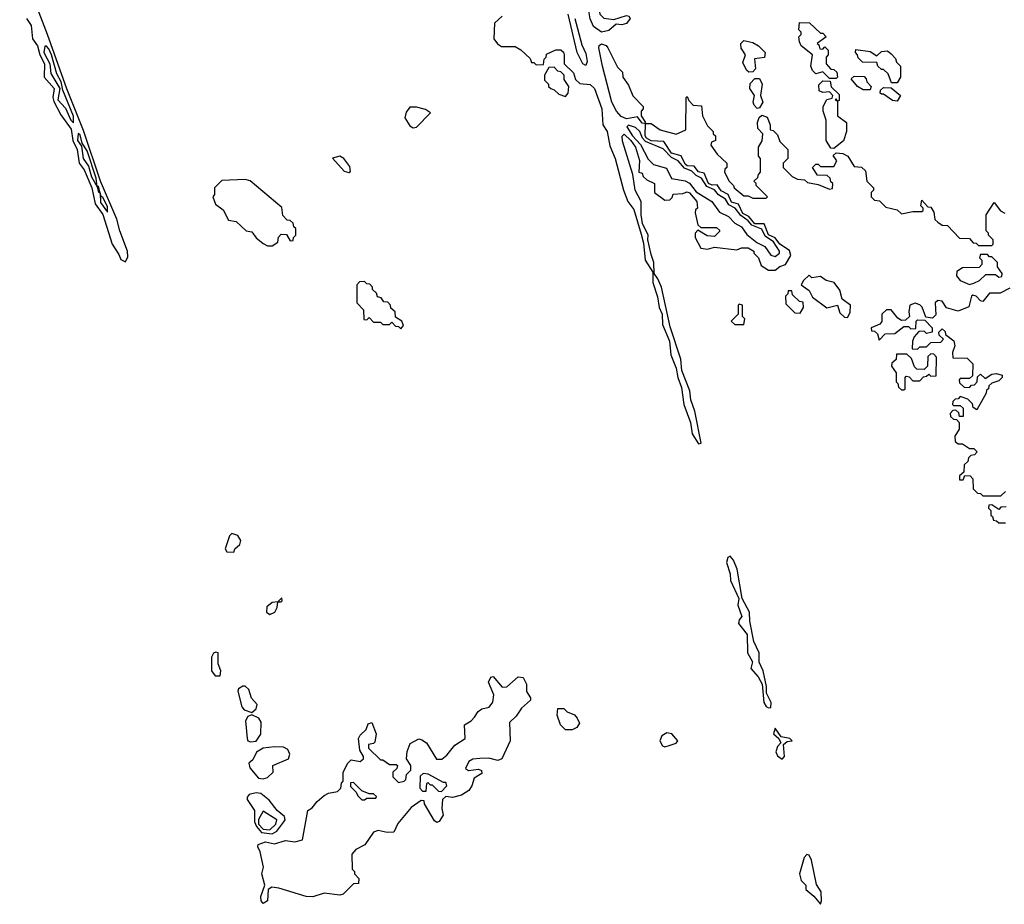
# Model space of a CAD drawing. Extents: x 2769579 to 2883812, y 684207 to 828660.
# Tile 155 of 256: x 2834216 to 2838580, y 737090 to 741010. Entities that reach past the tile are written whole.
import ezdxf

# ---------------------------------------------------------------- set-up
doc = ezdxf.new("R2010")
doc.units = 0

msp = doc.modelspace()

# ---------------------------------------------------------------- linework, layer by layer
at = {"layer": '0CON02XD'}
for points in [[(2834685, 739937.5), (2834695, 739960), (2834694.4, 739985), (2834659.4, 740075), (2834646.4, 740126.4), (2834574.7, 740294.7), (2834499.6, 740519.6), (2834424.7, 740704.7), (2834340, 740945), (2834216.2, 741265)], [(2836795, 740954.4), (2836759.8, 740979.8), (2836744.6, 741014.6), (2836730, 741105), (2836745, 741121.2), (2836755, 741122.5), (2836763.6, 741113.6), (2836783.3, 741063.3), (2836786.7, 741035), (2836805, 741016.7), (2836848.8, 741011.2), (2836905, 741029.2), (2836915.8, 741025.8), (2836922.5, 741015), (2836905, 740993.1), (2836885, 740987.5), (2836860, 740990), (2836827.7, 740962.3), (2836795, 740954.4)], [(2834245.7, 741015), (2834266.9, 740985), (2834272.5, 740925), (2834295.8, 740895), (2834305.6, 740855), (2834326.7, 740815), (2834324, 740755), (2834369.4, 740705), (2834363.3, 740665), (2834367.7, 740647.7), (2834398.8, 740588.8), (2834444.3, 740525), (2834452.2, 740475), (2834471.1, 740435), (2834480, 740375), (2834502.5, 740345), (2834535.4, 740265.4), (2834551.4, 740195), (2834585, 740146.7), (2834625.4, 740015), (2834655, 739970), (2834665, 739947.5), (2834685, 739937.5)], [(2836353.9, 741026.1), (2836320, 740995), (2836317.5, 740925), (2836333.6, 740903.6), (2836352, 740892), (2836411.7, 740891.7), (2836437, 740877), (2836478.3, 740838.3), (2836485, 740820), (2836495, 740820), (2836505, 740810), (2836538.3, 740811.7), (2836540, 740835), (2836550, 740845), (2836551.7, 740858.3), (2836593, 740877), (2836615, 740877.5), (2836627, 740867), (2836630, 740855), (2836630, 740815), (2836670, 740775), (2836680, 740745), (2836698.3, 740728.3), (2836745, 740723.3), (2836763.8, 740705), (2836795.7, 740615), (2836800, 740545), (2836819.2, 740515), (2836831.7, 740451.7), (2836855.8, 740395), (2836892.5, 740255), (2836912, 740205), (2836938.6, 740168.6), (2836970.5, 740060.5), (2836980.7, 740020.7), (2836988, 739945), (2837021.7, 739891.7), (2837022, 739845), (2837042.7, 739782.7), (2837050, 739735), (2837063.8, 739705), (2837065, 739660), (2837096, 739586), (2837102, 739525), (2837126, 739466), (2837132.5, 739425), (2837149.7, 739379.7), (2837160, 739305), (2837188.8, 739225), (2837196.7, 739175), (2837225, 739130), (2837235.8, 739134.2), (2837208, 739275), (2837190, 739325), (2837186.2, 739365), (2837151.2, 739455), (2837145.7, 739505.7), (2837098.8, 739648.8), (2837061.2, 739825), (2837045, 739862.5), (2837027.5, 739885), (2837027.1, 739935), (2837015, 739970), (2837000, 740035), (2837001.2, 740055), (2836977, 740107), (2836970, 740145), (2836970, 740205), (2836944, 740255), (2836933.3, 740325), (2836887.7, 740472.3), (2836886.2, 740493.8), (2836895, 740503.3), (2836925, 740475.7), (2836945.7, 740445), (2836963.6, 740386.4), (2836960, 740335), (2836975, 740330), (2836980, 740315), (2836995, 740300), (2837030, 740285), (2837030, 740245), (2837075, 740210), (2837097.5, 740212.5), (2837108.3, 740221.7), (2837113, 740237), (2837155, 740240), (2837175, 740247.5), (2837185, 740242.5), (2837217.5, 740205), (2837220, 740175), (2837211.7, 740168.3), (2837210, 740155), (2837221.7, 740101.7), (2837235, 740090), (2837305, 740090), (2837318.3, 740078.3), (2837318.3, 740071.7), (2837295, 740050), (2837263, 740053), (2837221.7, 740078.3), (2837210, 740065), (2837210, 740045), (2837235, 739997.5), (2837265, 739993.3), (2837295, 740002.5), (2837395, 739990), (2837415, 740000), (2837445, 740000), (2837470, 739985), (2837470, 739975), (2837490, 739955), (2837501.7, 739921.7), (2837535, 739900), (2837565, 739900), (2837585, 739916.7), (2837610, 739925), (2837633.8, 739965), (2837628, 739988), (2837585.7, 740015), (2837565, 740043.3), (2837535, 740056.7), (2837515, 740106), (2837475, 740106.4), (2837447.7, 740137.7), (2837421.2, 740151.2), (2837402.4, 740192.4), (2837371.6, 740201.6), (2837355.6, 740235.6), (2837325, 740252.5), (2837308.1, 740278.1), (2837285, 740277.5), (2837268.5, 740285), (2837250, 740330), (2837225, 740335.8), (2837205, 740362), (2837175, 740362.7), (2837165, 740370), (2837147.3, 740407.3), (2837105, 740418.5), (2837071.2, 740471.2), (2837015, 740474), (2836994.8, 740484.8), (2836988.5, 740495), (2836990, 740550), (2837015, 740550), (2837055, 740522.5), (2837125, 740502.5), (2837168.3, 740521.7), (2837170, 740665), (2837175, 740670), (2837181.7, 740651.7), (2837201.7, 740631.7), (2837238.3, 740628.3), (2837242.5, 740585), (2837265, 740540), (2837290, 740515), (2837290, 740505), (2837300, 740495), (2837300, 740475), (2837281.7, 740468.3), (2837280, 740455), (2837307.5, 740415), (2837350, 740375), (2837350, 740355), (2837341.7, 740348.3), (2837340, 740335), (2837360, 740295), (2837380, 740275), (2837382.5, 740265), (2837425, 740230), (2837445, 740230), (2837465, 740220), (2837525, 740220), (2837530, 740225), (2837480, 740275), (2837480, 740285), (2837470, 740295), (2837488.3, 740311.7), (2837490, 740325), (2837500, 740335), (2837500, 740395), (2837490, 740405), (2837490, 740445), (2837506.4, 740473.6), (2837510, 740505), (2837488.3, 740528.3), (2837486.7, 740555), (2837493, 740577), (2837505, 740587.5), (2837528.3, 740578.3), (2837542.5, 740545), (2837543, 740523), (2837555, 740520), (2837575, 740500), (2837585, 740470), (2837620, 740435), (2837620, 740395), (2837600, 740375), (2837600, 740355), (2837640, 740315), (2837663, 740303), (2837695, 740300), (2837708.3, 740288.3), (2837755, 740280), (2837805, 740260), (2837818.3, 740261.7), (2837820, 740285), (2837811.7, 740291.7), (2837808.3, 740308.3), (2837795, 740320), (2837751.7, 740321.7), (2837730, 740355), (2837745, 740370), (2837755, 740370), (2837765, 740360), (2837825, 740360), (2837837.5, 740385), (2837821.7, 740408.3), (2837835, 740420), (2837865, 740417.5), (2837886, 740406), (2837915, 740360), (2837947, 740357), (2837965, 740340), (2837970, 740295), (2838000, 740265), (2838000, 740255), (2837990, 740245), (2837990, 740225), (2838005, 740210), (2838027, 740207), (2838055, 740180), (2838105, 740167.5), (2838125, 740150), (2838175, 740160), (2838215, 740160), (2838220, 740165), (2838220, 740175), (2838210, 740185), (2838215, 740210), (2838241.7, 740181.7), (2838255, 740180), (2838267, 740157), (2838272.5, 740125), (2838285, 740112.5), (2838305, 740100), (2838328.3, 740098.3), (2838381.7, 740041.7), (2838425, 740040), (2838441.7, 740021.7), (2838455, 740020), (2838465, 740010), (2838525, 740010), (2838530, 740015), (2838530, 740035), (2838510, 740055), (2838510, 740065), (2838500, 740075), (2838500, 740145), (2838535, 740200), (2838563.6, 740163.6), (2838583, 740153)], [(2836676, 741015), (2836708.3, 740898.3), (2836725, 740860), (2836731.2, 740825), (2836725, 740807.5), (2836712.5, 740815), (2836687.5, 740865), (2836647.5, 741035)], [(2837835, 740750), (2837805, 740750), (2837775, 740780), (2837745, 740770), (2837730, 740785), (2837722.5, 740805), (2837730, 740855), (2837680, 740895), (2837673, 740913), (2837670, 740935), (2837680, 740945), (2837680, 740955), (2837670, 740965), (2837671.7, 740998.3), (2837716.7, 740996.7), (2837765, 740950), (2837775, 740950), (2837790, 740935), (2837750, 740905), (2837758.3, 740898.3), (2837761.7, 740881.7), (2837775, 740880), (2837785, 740890), (2837800, 740875), (2837800, 740855), (2837790, 740845), (2837790, 740815), (2837811.7, 740791.7), (2837825, 740790), (2837838.3, 740778.3), (2837840, 740755), (2837835, 740750)], [(2834455, 740553.8), (2834455, 740582.5), (2834407.8, 740697.8), (2834400, 740735), (2834380.9, 740770.9), (2834356.9, 740855), (2834345, 740881.2), (2834335, 740893.8), (2834327, 740893), (2834323.5, 740865), (2834349.2, 740815), (2834355, 740772.5), (2834394.3, 740705), (2834385.6, 740655), (2834418.7, 740618.7), (2834442.9, 740565), (2834455, 740553.8)], [(2836985, 740550), (2836975, 740552.5), (2836955, 740580), (2836905, 740570.4), (2836881.7, 740581.7), (2836860.8, 740605), (2836840.5, 740645), (2836799.1, 740805), (2836783.3, 740885), (2836784.6, 740895.4), (2836795, 740902.9), (2836815.7, 740895.7), (2836823.3, 740885), (2836865, 740800), (2836888.3, 740778.3), (2836890, 740755), (2836915, 740720), (2836933, 740673), (2836980, 740625), (2836980, 740615), (2836970, 740605), (2836970, 740585), (2836990, 740555), (2836985, 740550)], [(2837448.3, 740778.3), (2837437, 740787), (2837420.7, 740820.7), (2837432.5, 740855), (2837413.8, 740883.8), (2837412.5, 740905), (2837425, 740917.5), (2837465, 740910), (2837490, 740895), (2837520, 740865), (2837517, 740843), (2837473, 740837), (2837477.5, 740792.5), (2837465, 740780), (2837448.3, 740778.3)], [(2838105, 740730), (2838080, 740730), (2838065, 740770), (2838045, 740790), (2838035, 740790), (2838020, 740805), (2838015, 740820), (2837951.7, 740821.7), (2837931.7, 740841.7), (2837930, 740855), (2837920, 740865), (2837921.7, 740878.3), (2837985, 740870), (2838015, 740850), (2838035, 740870), (2838061.7, 740871.7), (2838079.3, 740859.3), (2838098.3, 740838.3), (2838101.7, 740821.7), (2838120, 740805), (2838120, 740755), (2838105, 740730)], [(2836635, 740670), (2836647.5, 740685), (2836650, 740715), (2836630, 740745), (2836630, 740765), (2836615, 740780), (2836601.7, 740781.7), (2836585, 740800), (2836561.7, 740798.3), (2836542.5, 740765), (2836541.7, 740741.7), (2836560, 740725), (2836560, 740715), (2836570, 740705), (2836585, 740700), (2836605, 740680), (2836635, 740670)], [(2837485, 740617.5), (2837471.2, 740631.2), (2837466.7, 740645), (2837472.5, 740675), (2837452.5, 740705), (2837453, 740727), (2837475, 740750), (2837495, 740750), (2837507.5, 740725), (2837500, 740675), (2837510, 740645), (2837495, 740620), (2837485, 740617.5)], [(2837985, 740700), (2837955, 740700), (2837930, 740715), (2837901.7, 740748.3), (2837915, 740760), (2837958.3, 740758.3), (2837968.3, 740748.3), (2837970, 740735), (2837990, 740715), (2837985, 740700)], [(2837825, 740440), (2837811.7, 740441.7), (2837790, 740475), (2837790, 740565), (2837777.5, 740605), (2837777.5, 740625), (2837793, 740657), (2837817.5, 740662.5), (2837820, 740675), (2837805, 740690), (2837775, 740687.5), (2837760, 740695), (2837758.3, 740721.7), (2837775, 740740), (2837808.3, 740738.3), (2837813, 740713), (2837848.3, 740678.3), (2837848.3, 740651.7), (2837840, 740650), (2837835, 740660), (2837830, 740655), (2837840, 740650), (2837840, 740585), (2837880, 740555), (2837880, 740515), (2837867, 740473), (2837825, 740440)], [(2838105, 740650), (2838085, 740652.5), (2838045, 740680), (2838035, 740680), (2838030, 740685), (2838031.7, 740698.3), (2838045, 740710), (2838078.3, 740708.3), (2838120, 740675), (2838105, 740650)], [(2835960.7, 740530.7), (2835975, 740533.8), (2836037, 740597), (2836015, 740612.5), (2835975, 740622.5), (2835945, 740622.5), (2835929.3, 740600.7), (2835922.5, 740575), (2835945, 740540), (2835960.7, 740530.7)], [(2837565, 739961.2), (2837583.3, 739975), (2837584, 739985), (2837556.6, 740026.6), (2837520.7, 740050.7), (2837505, 740082.5), (2837460.4, 740100.4), (2837445, 740119.4), (2837412.1, 740142.1), (2837387.5, 740175), (2837359.3, 740189.3), (2837344, 740215), (2837313.8, 740233.8), (2837296.1, 740256.1), (2837261.7, 740271.7), (2837238.5, 740308.5), (2837215, 740320), (2837195, 740339.4), (2837162.8, 740352.8), (2837135.3, 740385.3), (2837105, 740400), (2837067.6, 740437.6), (2836990.5, 740470.5), (2836976.5, 740485), (2836965.4, 740515.4), (2836945, 740532), (2836915, 740543.3), (2836906.7, 740535), (2836931.9, 740495), (2836967.6, 740457.6), (2837002.1, 740392.1), (2837025, 740368.8), (2837082.5, 740352.5), (2837105, 740306.7), (2837165, 740295.6), (2837185, 740285.7), (2837215, 740247.8), (2837284, 740205), (2837317.5, 740157.5), (2837357.5, 740137.5), (2837385, 740109.2), (2837415, 740092.5), (2837438.5, 740058.5), (2837482.7, 740022.7), (2837518.8, 740005), (2837545, 739966.2), (2837565, 739961.2)], [(2834605, 740157.5), (2834605, 740182.5), (2834585, 740222.5), (2834577, 740227), (2834572.9, 740242.6), (2834565, 740272.5), (2834560, 740270), (2834555, 740307.5), (2834515, 740428.8), (2834493, 740463), (2834485, 740500), (2834475, 740506.7), (2834472.2, 740475), (2834490, 740450), (2834497.5, 740395), (2834521.9, 740361.9), (2834535, 740313.3), (2834560, 740270), (2834565, 740247.5), (2834572.9, 740242.6), (2834575, 740200), (2834605, 740157.5)], [(2835675, 740333.8), (2835682.5, 740337.5), (2835680, 740360), (2835652.5, 740395), (2835635, 740406.2), (2835603.3, 740396.7), (2835655, 740338.8), (2835675, 740333.8)], [(2835335, 740007.5), (2835360, 740025), (2835363, 740047), (2835375, 740060), (2835398.3, 740058.3), (2835415, 740030), (2835428.3, 740031.7), (2835430, 740045), (2835440, 740055), (2835440, 740085), (2835431.7, 740091.7), (2835428.3, 740108.3), (2835415, 740120), (2835401.7, 740121.7), (2835383, 740143), (2835378.3, 740178.3), (2835237, 740297), (2835215, 740302.5), (2835111.7, 740298.3), (2835080, 740265), (2835080, 740235), (2835072.5, 740225), (2835083.6, 740193.6), (2835118, 740168), (2835141.7, 740121.7), (2835176.1, 740116.1), (2835220, 740075), (2835245, 740070), (2835263.6, 740043.6), (2835295, 740018.8), (2835315, 740008.8), (2835335, 740007.5)], [(2838425, 739837.5), (2838445, 739843.3), (2838470, 739855), (2838498.3, 739881.7), (2838541.7, 739881.7), (2838555, 739870), (2838568.3, 739871.7), (2838570, 739885), (2838550, 739915), (2838550, 739935), (2838525, 739960), (2838515, 739960), (2838505, 739970), (2838475, 739970), (2838470, 739955), (2838480, 739945), (2838480, 739925), (2838468.3, 739911.7), (2838395, 739910), (2838370, 739895), (2838367.5, 739875), (2838383.9, 739853.9), (2838425, 739837.5)], [(2837885, 739690), (2837897.2, 739712.8), (2837898.5, 739745), (2837861.3, 739771.3), (2837851.5, 739811.5), (2837825.7, 739845.7), (2837791.2, 739855), (2837765, 739871.9), (2837726.4, 739866.4), (2837715, 739877.5), (2837690, 739855), (2837680, 739835), (2837715, 739810), (2837730, 739780), (2837793.6, 739733.6), (2837840, 739745), (2837850.8, 739710.8), (2837871.7, 739691.7), (2837885, 739690)], [(2835905, 739640), (2835917.5, 739655), (2835910, 739675), (2835881.7, 739691.7), (2835880, 739715), (2835861.7, 739731.7), (2835860, 739745), (2835848.3, 739758.3), (2835830, 739760), (2835818.3, 739778.3), (2835801.7, 739781.7), (2835798.3, 739798.3), (2835780, 739815), (2835780, 739825), (2835768.3, 739838.3), (2835755, 739840), (2835745, 739850), (2835721.7, 739848.3), (2835710, 739835), (2835710, 739755), (2835740, 739725), (2835741.7, 739681.7), (2835755, 739680), (2835765, 739690), (2835785, 739670), (2835815, 739670), (2835825, 739660), (2835855, 739660), (2835865, 739670), (2835881.7, 739651.7), (2835895, 739650), (2835905, 739640)], [(2837675, 739710), (2837690, 739735), (2837688.3, 739758.3), (2837671.7, 739761.7), (2837641.7, 739791.7), (2837638.3, 739808.3), (2837621.7, 739808.3), (2837620, 739795), (2837610, 739785), (2837611.7, 739751.7), (2837651.7, 739711.7), (2837675, 739710)], [(2838605, 739820), (2838561.7, 739798.3), (2838515, 739798.6), (2838485, 739761.2), (2838475, 739763.8), (2838455, 739785.6), (2838440.6, 739789.4), (2838434.3, 739785.7), (2838422.1, 739737.9), (2838375, 739718), (2838323.3, 739733.3), (2838305, 739763.3), (2838285, 739765.8), (2838274.3, 739755), (2838277, 739703), (2838261.7, 739688.3), (2838231.7, 739691.7), (2838215.8, 739735.8), (2838205, 739747.1), (2838185, 739754.4), (2838161.4, 739745), (2838156.2, 739716.2), (2838160, 739695), (2838141.7, 739678.3), (2838125, 739677.5), (2838107.7, 739687.7), (2838078.8, 739725), (2838057.5, 739725), (2838036.7, 739705), (2838037.5, 739672.5), (2838028.3, 739661.7), (2837990, 739645), (2837991.7, 739631.7), (2838005, 739630), (2838018.3, 739618.3), (2838025, 739590), (2838051.7, 739618.3), (2838095, 739620), (2838135, 739650), (2838155, 739650), (2838165, 739640), (2838188.3, 739641.7), (2838190, 739675), (2838195, 739680), (2838228.3, 739678.3), (2838260, 739645), (2838260, 739625), (2838235, 739620), (2838225, 739630), (2838201.7, 739628.3), (2838180, 739605), (2838172.5, 739585), (2838171.7, 739551.7), (2838195, 739550), (2838205, 739560), (2838235, 739560), (2838255, 739580), (2838298.3, 739581.7), (2838310, 739595), (2838291.7, 739611.7), (2838290, 739625), (2838305, 739640), (2838318.3, 739628.3), (2838320, 739615), (2838357, 739587), (2838360, 739565), (2838350, 739535), (2838351.7, 739511.7), (2838415, 739510), (2838440, 739485), (2838438.3, 739431.7), (2838425, 739420), (2838385, 739420), (2838380, 739415), (2838381.7, 739401.7), (2838401.7, 739381.7), (2838425, 739380), (2838435, 739390), (2838448.3, 739391.7), (2838460, 739405), (2838461.7, 739428.3), (2838475, 739440), (2838495, 739420), (2838525, 739440), (2838545, 739442.5), (2838570, 739435), (2838570, 739425), (2838555, 739410), (2838525, 739400), (2838511.7, 739388.3), (2838510, 739375), (2838501.7, 739368.3), (2838500, 739355), (2838458.3, 739281.7), (2838441.7, 739291.7), (2838438.3, 739308.3), (2838418.3, 739328.3), (2838385, 739340), (2838375, 739330), (2838361.7, 739328.3), (2838351.7, 739318.3), (2838350, 739305), (2838355, 739300), (2838385, 739300), (2838398.3, 739288.3), (2838398.3, 739251.7), (2838381.7, 739251.7), (2838378.3, 739268.3), (2838365, 739280), (2838351.7, 739278.3), (2838340, 739265), (2838341.7, 739251.7), (2838355, 739240), (2838368.3, 739238.3), (2838380, 739225), (2838380, 739195), (2838360, 739165), (2838361.7, 739141.7), (2838375, 739130), (2838395, 739130), (2838425, 739110), (2838445, 739110), (2838460, 739095), (2838448.3, 739081.7), (2838431.7, 739078.3), (2838421.7, 739068.3), (2838418.3, 739051.7), (2838401.7, 739038.3), (2838400, 739005), (2838381.7, 738988.3), (2838381.7, 738971.7), (2838398.3, 738971.7), (2838405, 738990), (2838428.3, 738988.3), (2838440, 738975), (2838441.7, 738931.7), (2838461.7, 738911.7), (2838475, 738910), (2838485, 738900), (2838565, 738900), (2838585, 738920)], [(2837425, 739660), (2837430, 739685), (2837420, 739695), (2837420, 739745), (2837405, 739750), (2837400, 739745), (2837400, 739705), (2837370, 739675), (2837385, 739660), (2837425, 739660)], [(2838135, 739370), (2838140, 739375), (2838140, 739425), (2838145, 739430), (2838158.3, 739428.3), (2838175, 739410), (2838205, 739410), (2838221.7, 739428.3), (2838235, 739430), (2838245, 739440), (2838255, 739430), (2838278.3, 739431.7), (2838280, 739515), (2838268.3, 739528.3), (2838255, 739530), (2838241.7, 739518.3), (2838240, 739475), (2838225, 739460), (2838191.7, 739461.7), (2838181.7, 739471.7), (2838168.3, 739508.3), (2838148.3, 739528.3), (2838101.7, 739528.3), (2838100, 739505), (2838081.7, 739488.3), (2838080, 739475), (2838100, 739445), (2838100, 739405), (2838108.3, 739398.3), (2838111.7, 739381.7), (2838125, 739370), (2838135, 739370)], [(2838588.3, 738851.7), (2838565, 738850), (2838555, 738840), (2838525, 738860), (2838511.7, 738858.3), (2838510, 738845), (2838520, 738835), (2838520, 738815), (2838528.3, 738808.3), (2838531.7, 738791.7), (2838545, 738790), (2838555, 738780), (2838585, 738780)], [(2835165, 738650), (2835170, 738665), (2835192.5, 738685), (2835197, 738703), (2835182.5, 738725), (2835157, 738733), (2835146.4, 738723.6), (2835127.5, 738665), (2835135, 738652.5), (2835165, 738650)], [(2837535, 737960), (2837545, 737962.5), (2837547.1, 737985), (2837526.7, 738025), (2837526, 738055), (2837510.8, 738125), (2837493.6, 738163.6), (2837494, 738205), (2837469.2, 738255), (2837452, 738345), (2837451.2, 738385), (2837418, 738445), (2837396, 738575), (2837379.2, 738615), (2837365, 738632.5), (2837355, 738627.5), (2837348.6, 738605), (2837364.3, 738555), (2837366, 738525), (2837403.8, 738445), (2837399.4, 738415), (2837416.7, 738365), (2837405, 738350), (2837402.5, 738335), (2837440, 738285), (2837442.5, 738205), (2837463.3, 738165), (2837456.7, 738135), (2837488.8, 738098.8), (2837507.5, 738065), (2837514.4, 737984.4), (2837525, 737966.7), (2837535, 737960)], [(2835325, 738373.8), (2835347.5, 738385), (2835357.5, 738405), (2835360, 738430), (2835375, 738430), (2835380, 738435), (2835378.3, 738448.3), (2835360, 738430), (2835335, 738427.5), (2835311.7, 738408.3), (2835310, 738385), (2835325, 738373.8)], [(2835105, 738102.5), (2835107.5, 738125), (2835096.2, 738155), (2835096, 738205), (2835085, 738207.5), (2835075, 738202.5), (2835066.7, 738185), (2835066, 738125), (2835083, 738103), (2835105, 738102.5)], [(2835295, 737094.2), (2835285.8, 737105), (2835284.5, 737125), (2835303.3, 737175), (2835290, 737225), (2835296.7, 737255), (2835282.3, 737322.3), (2835271.2, 737345), (2835273.8, 737355), (2835305, 737366.9), (2835345, 737358), (2835395, 737372.5), (2835435, 737367.5), (2835470, 737375), (2835493.9, 737506.1), (2835513, 737517), (2835534.1, 737545.9), (2835565, 737572.5), (2835585, 737582.5), (2835625, 737590), (2835640, 737605), (2835643, 737627), (2835650, 737635), (2835650, 737675), (2835670, 737715), (2835685, 737730), (2835725, 737722.5), (2835740, 737735), (2835740, 737745), (2835723, 737773), (2835717.5, 737825), (2835725, 737840), (2835752.5, 737865), (2835760.7, 737889.3), (2835776.7, 737895), (2835795.8, 737845), (2835790.7, 737809.3), (2835785, 737802.5), (2835761.7, 737798.3), (2835761.7, 737781.7), (2835815, 737730), (2835825, 737730), (2835855, 737710), (2835885, 737710), (2835890, 737705), (2835888.3, 737691.7), (2835870, 737675), (2835870, 737655), (2835895, 737630), (2835920, 737635), (2835927, 737643), (2835930, 737665), (2835950, 737685), (2835950, 737705), (2835930, 737735), (2835933, 737767), (2835947, 737803), (2835985, 737823.3), (2835999.2, 737819.2), (2836018.8, 737805), (2836063.6, 737733.6), (2836087, 737733), (2836109.3, 737750.7), (2836144.1, 737795.9), (2836190, 737825), (2836187.5, 737885), (2836217.3, 737902.7), (2836231.2, 737918.8), (2836247.5, 737945), (2836265, 737956.7), (2836297, 737963), (2836313.6, 737986.4), (2836318.3, 738018.3), (2836293.3, 738075), (2836303.6, 738096.4), (2836315, 738100), (2836355, 738052.5), (2836375, 738053.3), (2836425, 738097.5), (2836447.5, 738095), (2836462.5, 738065), (2836463, 738033), (2836480, 738005), (2836480, 737995), (2836440.7, 737959.3), (2836416.4, 737923.6), (2836387.5, 737895), (2836390, 737815), (2836352.5, 737735), (2836335, 737726.7), (2836295, 737737.5), (2836255, 737736.7), (2836225, 737732.5), (2836207, 737723), (2836191.7, 737691.7), (2836205, 737682.5), (2836249.3, 737689.3), (2836263, 737683), (2836265, 737670), (2836230.7, 737649.3), (2836220, 737615), (2836206.7, 737595), (2836175, 737573.3), (2836135, 737563.3), (2836105, 737567.5), (2836090, 737555), (2836086.7, 737515), (2836092.5, 737485), (2836075, 737457.5), (2836065, 737452.5), (2836055, 737460), (2836010, 737535), (2836008.3, 737548.3), (2835995, 737550), (2835950.7, 737519.3), (2835891.7, 737448.3), (2835875, 737410), (2835845, 737407.5), (2835805, 737417.5), (2835785, 737410), (2835746.4, 737353.6), (2835706.4, 737333.6), (2835688.3, 737311.7), (2835690, 737245), (2835700, 737235), (2835700, 737225), (2835720, 737205), (2835718.3, 737181.7), (2835695, 737180), (2835650, 737135), (2835635, 737130), (2835565, 737140), (2835515, 737123.3), (2835486.1, 737123.9), (2835365, 737162), (2835333.9, 737166.1), (2835317.5, 737155), (2835314, 737105), (2835295, 737094.2)], [(2835245, 737940), (2835265, 737956.7), (2835268, 737975), (2835243, 738003), (2835232.5, 738042.5), (2835216.1, 738056.1), (2835205, 738056.7), (2835186.7, 738045), (2835182.5, 738035), (2835201.2, 737965), (2835211.7, 737951.7), (2835245, 737940)], [(2836665, 737863.3), (2836635, 737863.8), (2836612.5, 737885), (2836598.3, 737928.3), (2836601.7, 737958.3), (2836628.3, 737958.3), (2836643, 737943), (2836675, 737930), (2836687.5, 737915), (2836697, 737893), (2836686.2, 737873.8), (2836665, 737863.3)], [(2835239.8, 737809.8), (2835265, 737813.5), (2835285.4, 737844.6), (2835286.5, 737896.5), (2835275.6, 737915.6), (2835245, 737930), (2835228, 737922), (2835217.6, 737902.4), (2835224.4, 737824.4), (2835228, 737815), (2835239.8, 737809.8)], [(2837595, 737732.5), (2837606, 737745), (2837601.7, 737798.3), (2837618.3, 737811.7), (2837640, 737815), (2837630, 737825), (2837591.7, 737831.7), (2837565, 737870), (2837556.7, 737845), (2837580, 737825), (2837590, 737805), (2837575, 737790), (2837566.7, 737765), (2837575, 737747.5), (2837595, 737732.5)], [(2837075, 737788), (2837095, 737794), (2837126.1, 737803.9), (2837133.3, 737815), (2837105.8, 737845.8), (2837085, 737850), (2837062.8, 737837.2), (2837052.9, 737815), (2837065, 737792), (2837075, 737788)], [(2835295, 737645.7), (2835315, 737652), (2835340, 737675), (2835337.5, 737705), (2835408, 737735), (2835414, 737755), (2835405, 737776.2), (2835385, 737786), (2835345, 737788.6), (2835295, 737781.9), (2835266.4, 737763.6), (2835249.4, 737730.6), (2835232.5, 737715), (2835236.2, 737695), (2835275, 737648.6), (2835295, 737645.7)], [(2836085, 737590), (2836110, 737615), (2836105, 737630), (2836095, 737630), (2836027, 737667), (2836005, 737670), (2835991.7, 737658.3), (2835990, 737605), (2836001.7, 737591.7), (2836018.3, 737591.7), (2836020, 737625), (2836025, 737630), (2836035, 737620), (2836045, 737620), (2836071.7, 737591.7), (2836085, 737590)], [(2835745, 737552.5), (2835755, 737560), (2835795, 737560), (2835798.3, 737568.3), (2835785, 737580), (2835765, 737580), (2835733, 737593), (2835695, 737630), (2835681.7, 737628.3), (2835681.7, 737611.7), (2835707.5, 737587.5), (2835715, 737570), (2835733, 737553), (2835745, 737552.5)], [(2835335, 737402.5), (2835355.4, 737414.6), (2835387.5, 737455), (2835392.5, 737465), (2835389.7, 737479.7), (2835356.7, 737505), (2835321.2, 737551.2), (2835285, 737581.4), (2835265, 737584.5), (2835233.8, 737576.2), (2835224.2, 737565), (2835224.3, 737555), (2835256.9, 737505), (2835257.1, 737455), (2835265.4, 737435), (2835288.3, 737408.3), (2835335, 737402.5)], [(2835325, 737419.5), (2835351.4, 737445), (2835356, 737465), (2835295, 737502.5), (2835275, 737466.2), (2835274.6, 737445), (2835295, 737422.9), (2835325, 737419.5)], [(2837765, 737090), (2837770, 737105), (2837768, 737145), (2837748, 737178), (2837726, 737285), (2837715, 737307.5), (2837705, 737310), (2837693, 737297), (2837672.5, 737225), (2837680, 737195), (2837700, 737175), (2837700, 737155), (2837736.4, 737126.4), (2837765, 737090)]]:
    msp.add_lwpolyline(points, dxfattribs=at)

doc.saveas('drawing.dxf')
